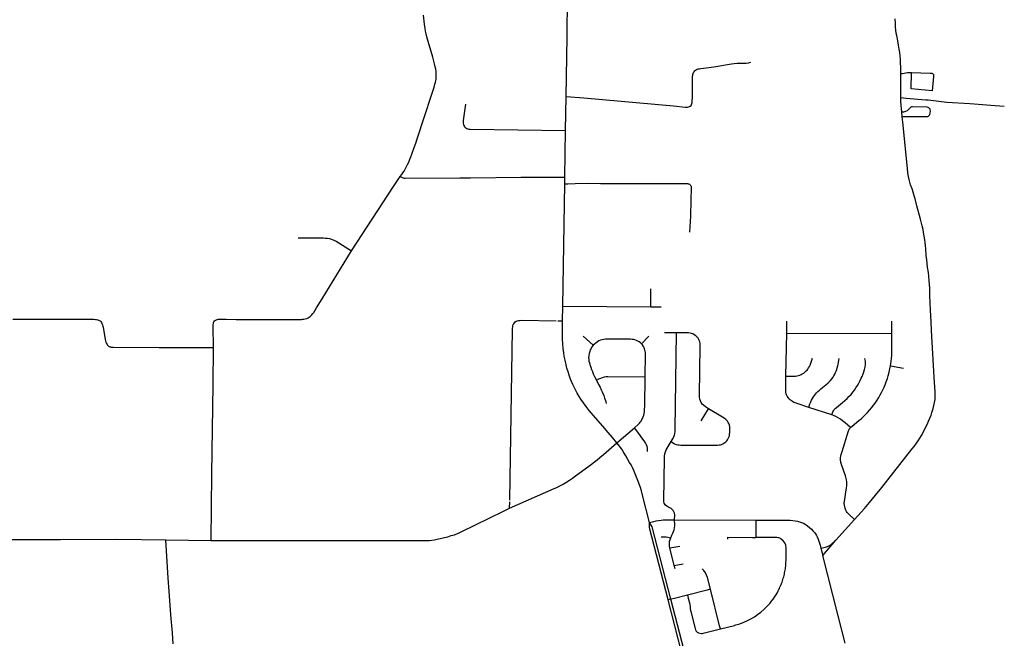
# Model space of a CAD drawing. Extents: x 1410746 to 1533160, y 578873 to 704954.
# Tile 31 of 227: x 1468979 to 1480853, y 621221 to 628678. Entities that reach past the tile are written whole.
import ezdxf

# ---------------------------------------------------------------- set-up
doc = ezdxf.new("R2010")
doc.units = 0
doc.header["$MEASUREMENT"] = 0
doc.layers.add('MC_STREETS', color=254, linetype='CONTINUOUS')

msp = doc.modelspace()

# ---------------------------------------------------------------- linework, layer by layer
at = {"layer": 'MC_STREETS'}
for p, q in [((1475579.343675, 628471.56775), (1475603.35395, 630171.463825)), ((1475568.997575, 627750.1445), (1475579.343675, 628471.56775)), ((1479604.063525, 627738.16485), (1479604.128625, 628029.07755)), ((1475562.775125, 627340.257225), (1475568.997575, 627750.1445)), ((1479621.644675, 627505.96555), (1479616.289625, 627565.599525)), ((1475554.263625, 626779.58515), (1475562.775125, 627340.257225)), ((1473486.33495, 626664.9237), (1473568.09615, 626785.7476)), ((1475552.958025, 626699.134675), (1475554.263625, 626779.58515)), ((1472982.290825, 625889.550325), (1473486.33495, 626664.9237)), ((1475529.0043, 625223.12695), (1475552.958025, 626699.134675)), ((1472626.634525, 625313.3497), (1472982.290825, 625889.550325)), ((1476588.7567, 625217.402075), (1476590.772225, 625433.32175)), ((1475526.162675, 625048.02775), (1475529.0043, 625223.12695)), ((1475529.0043, 625223.12695), (1476588.7567, 625217.402075)), ((1476588.7567, 625217.402075), (1476715.251875, 625216.718725)), ((1468897.302075, 625069.145075), (1469006.000575, 625067.91785)), ((1475469.8067, 625048.698025), (1475526.162675, 625048.02775)), ((1478228.489075, 624899.5362), (1478228.34325, 625044.40075)), ((1479496.1819, 624896.592325), (1479496.30425, 625042.3111)), ((1475894.883625, 624752.476775), (1475772.591425, 624864.1376)), ((1476477.30215, 624772.13775), (1476564.38005, 624863.04175)), ((1476899.0652, 624901.654925), (1476753.3707, 624901.337425)), ((1478219.5632, 624380.33225), (1478228.489075, 624899.5362)), ((1478228.489075, 624899.5362), (1479496.1819, 624896.592325)), ((1479480.091175, 624506.33195), (1479639.18435, 624476.912925)), ((1477197.347425, 623840.8214), (1477284.5663, 623987.652475)), ((1478772.47155, 623915.188525), (1478494.946425, 624004.597375)), ((1476179.40935, 623577.779475), (1476391.8272, 623758.964675)), ((1474886.697525, 622788.289075), (1474888.01845, 622865.6548)), ((1476877.344525, 622649.813425), (1477857.824425, 622645.481425)), ((1478820.521725, 622404.2294), (1479045.199925, 622651.94555)), ((1469126.591975, 622410.02865), (1469324.425425, 622409.73195)), ((1470742.363825, 622408.519825), (1471286.6188, 622399.503025)), ((1476820.063825, 622310.01475), (1476940.069375, 622330.987825)), ((1478664.4309, 622220.189975), (1478820.521725, 622404.2294)), ((1476872.3419, 622099.172625), (1476820.063825, 622310.01475)), ((1478642.01285, 622305.846975), (1478664.4309, 622220.189975)), ((1476872.3419, 622099.172625), (1476979.145275, 622120.12545)), ((1476882.807225, 622056.96505), (1476872.3419, 622099.172625)), ((1476833.30765, 621691.3377), (1476798.80515, 621682.5855))]:
    msp.add_line(p, q, dxfattribs=at)
for points in [[(1473862.41035, 628622.02015), (1473847.645725, 628733.592675)], [(1473889.389725, 628472.334725), (1473880.6395, 628508.9993), (1473874.3895, 628539.728475), (1473869.4416, 628572.28055), (1473862.41035, 628622.02015)], [(1479604.128625, 628029.07755), (1479604.1341, 628106.8301), (1479602.4801, 628159.427225), (1479599.5029, 628203.423575), (1479596.1949, 628241.134725), (1479591.58095, 628281.40015), (1479585.940125, 628320.857425), (1479578.000925, 628369.15415), (1479568.07695, 628421.751275), (1479555.17575, 628487.9112), (1479550.544575, 628515.69835), (1479545.582575, 628552.0863), (1479541.943775, 628590.78985), (1479539.297375, 628636.440175), (1479537.312575, 628688.706525)], [(1473960.23725, 628224.2319), (1473905.3111, 628415.153), (1473889.389725, 628472.334725)], [(1473997.32855, 627942.243975), (1474000.265075, 627959.44365), (1474002.57235, 627979.579875), (1474003.201625, 628004.5404), (1474002.15285, 628032.01795), (1473999.845575, 628056.978475), (1473996.48955, 628081.099975), (1473991.245725, 628107.528775), (1473982.226375, 628145.49395), (1473960.23725, 628224.2319)], [(1475568.997575, 627750.1445), (1475782.14265, 627734.686825), (1476007.929825, 627715.596225), (1476864.0871, 627639.895175), (1477005.90795, 627624.691775), (1477018.296775, 627623.748025), (1477030.878975, 627624.062575), (1477043.3943, 627625.4381), (1477054.8454, 627629.569725), (1477065.79455, 627636.644775), (1477074.7646, 627644.930325), (1477080.703625, 627653.762725), (1477085.272125, 627665.488525), (1477087.890625, 627679.570625), (1477089.682975, 627700.956325), (1477091.582975, 627734.776125), (1477093.82335, 627986.212075), (1477094.323025, 627997.4965), (1477095.106525, 628007.257125), (1477097.477375, 628018.603275), (1477100.864275, 628029.4414), (1477105.60595, 628040.2795), (1477111.871725, 628050.440225), (1477119.830975, 628060.431625), (1477129.483675, 628069.406925), (1477140.660475, 628076.3501), (1477150.31315, 628080.583725), (1477162.3367, 628083.970625), (1477177.408425, 628087.1882), (1477192.906525, 628090.2424), (1477224.156525, 628092.67295), (1477348.8093, 628110.7285), (1477564.70455, 628147.34365), (1477596.410175, 628150.29375), (1477630.416, 628152.09165), (1477680.03015, 628153.7283), (1477710.191875, 628153.80415), (1477741.2037, 628155.096825), (1477769.936125, 628158.7454), (1477796.3882, 628165.58645)], [(1479604.128625, 628029.07755), (1479626.17935, 628029.54255), (1479683.4304, 628039.782575), (1479707.6341, 628041.6444), (1479732.35985, 628040.990275)], [(1479981.322075, 627821.9493), (1479730.9176, 627844.87365), (1479732.35985, 628040.990275)], [(1479732.35985, 628040.990275), (1479959.38535, 628034.984325), (1479970.6586, 628034.066175), (1479979.1243, 628031.80865), (1479984.956225, 628028.6105), (1479989.095, 628025.41235), (1479993.4219, 628021.4617), (1479997.372575, 628015.0654), (1479999.253825, 628008.6691), (1479999.630075, 628003.40155), (1479999.630075, 627994.559625), (1479981.322075, 627821.9493)], [(1473839.883475, 627448.55425), (1473963.3079, 627826.5468), (1473975.724075, 627863.58685), (1473987.050675, 627901.552025), (1473993.34325, 627924.415025), (1473997.32855, 627942.243975)], [(1479604.063525, 627738.16485), (1479667.59485, 627730.667475), (1479907.0845, 627713.057175), (1479935.9654, 627710.650425), (1479968.088925, 627707.437025), (1480160.59455, 627685.37965), (1480436.057925, 627667.97255), (1480691.49595, 627647.629075), (1480852.876025, 627635.458725)], [(1479616.289625, 627565.599525), (1479609.872975, 627641.912575), (1479606.053525, 627693.648675), (1479604.063525, 627738.16485)], [(1474353.916725, 627658.1698), (1474328.21205, 627461.537675), (1474326.88585, 627445.586975), (1474327.70855, 627429.955375), (1474329.902475, 627415.969225), (1474334.290275, 627402.53155), (1474341.420475, 627390.46505), (1474348.276425, 627382.512125), (1474359.245975, 627373.7365), (1474370.48975, 627366.057825), (1474382.556225, 627360.8473), (1474394.622725, 627358.6534), (1474409.984875, 627357.451475), (1475562.775125, 627340.257225)], [(1479616.289625, 627565.599525), (1479641.26285, 627566.6139), (1479654.53395, 627569.47155), (1479666.85405, 627573.903875), (1479685.493075, 627584.530875), (1479702.854175, 627599.1142), (1479720.2153, 627619.947525), (1479728.2014, 627625.503075), (1479737.5764, 627629.66975), (1479747.279075, 627631.5034), (1479920.2153, 627627.586425), (1479930.979175, 627625.155875), (1479940.354175, 627620.29475), (1479947.298625, 627612.655875), (1479952.854175, 627601.197525), (1479956.3264, 627589.391975), (1479957.02085, 627575.8503), (1479955.28475, 627549.1142), (1479952.15975, 627535.572525), (1479947.993075, 627524.80865), (1479942.78475, 627518.55865), (1479936.53475, 627512.30865), (1479928.2014, 627508.141975), (1479918.4786, 627506.658325), (1479621.644675, 627505.96555)], [(1473770.85455, 627239.552025), (1473791.5039, 627302.159975), (1473839.883475, 627448.55425)], [(1479969.4709, 625040.7301), (1479963.542775, 625176.65735), (1479956.053525, 625352.329225), (1479952.928525, 625437.05145), (1479950.497975, 625489.1348), (1479948.0674, 625532.8848), (1479943.553525, 625580.80145), (1479936.9563, 625629.412575), (1479927.234075, 625694.69035), (1479921.3313, 625739.1348), (1479916.8174, 625783.232025), (1479912.303525, 625833.92645), (1479906.40075, 625914.482025), (1479902.5813, 625955.454225), (1479898.76185, 625990.8709), (1479893.90075, 626023.162575), (1479886.609075, 626070.037575), (1479879.3174, 626111.704225), (1479872.7202, 626147.81535), (1479862.65075, 626190.8709), (1479853.9702, 626226.6348), (1479842.3254, 626274.809325), (1479799.4563, 626433.232025), (1479777.4005, 626518.512125), (1479766.8174, 626554.7598), (1479753.1189, 626598.59095), (1479739.734075, 626637.7459), (1479722.7202, 626688.787575), (1479712.997975, 626718.30145), (1479705.01185, 626750.94035), (1479697.7202, 626787.7459), (1479691.122975, 626833.232025), (1479685.5674, 626883.579225), (1479627.743575, 627442.629425), (1479621.644675, 627505.96555)], [(1473734.63255, 627135.2073), (1473754.391375, 627190.8846), (1473770.85455, 627239.552025)], [(1473684.333975, 626996.3567), (1473695.2214, 627025.107475), (1473706.754, 627056.64995), (1473734.63255, 627135.2073)], [(1473568.09615, 626785.7476), (1473586.603325, 626812.241625), (1473600.32575, 626832.964175), (1473613.5156, 626853.66205), (1473627.827225, 626876.8403), (1473641.459175, 626901.667425), (1473656.905175, 626932.573), (1473670.219925, 626962.213325), (1473684.333975, 626996.3567)], [(1473568.09615, 626785.7476), (1473590.6532, 626773.64985), (1473603.363425, 626769.898575), (1473614.78485, 626768.039275), (1473627.399125, 626767.31375), (1474285.3501, 626770.2877)], [(1474285.3501, 626770.2877), (1474414.111075, 626772.871775), (1475020.702, 626780.520225), (1475554.263625, 626779.58515)], [(1475552.958025, 626699.134675), (1475589.01005, 626698.696675), (1475676.46665, 626703.470975), (1475835.1038, 626705.4241), (1475982.456225, 626703.688), (1475994.174975, 626703.905), (1476023.254825, 626703.905), (1476043.2201, 626704.55605), (1476213.793025, 626703.03695), (1476437.53435, 626702.1689), (1476749.1663, 626701.734875), (1476901.51005, 626702.1689), (1477033.4918, 626701.1846), (1477041.918025, 626699.99875), (1477049.513525, 626698.045625), (1477057.109, 626694.790425), (1477065.138525, 626688.93105), (1477070.34685, 626680.90155), (1477075.12115, 626669.616825), (1477077.2913, 626658.766125), (1477078.15935, 626647.047375), (1477072.6151, 626500.98475), (1477066.7989, 626310.1277), (1477058.39845, 626115.873925)], [(1472337.228775, 626049.41835), (1472641.018325, 626046.959125), (1472664.1648, 626045.8018), (1472689.15025, 626043.6909), (1472716.187325, 626038.640025), (1472740.847525, 626030.91515), (1472765.5077, 626021.4076), (1472794.54095, 626006.9808), (1472982.290825, 625889.550325)], [(1472471.092875, 625090.9639), (1472483.71575, 625100.713475), (1472494.003425, 625110.386975), (1472503.54465, 625121.3416), (1472515.97755, 625137.245475), (1472524.405825, 625148.77385), (1472558.868025, 625203.128425), (1472626.634525, 625313.3497)], [(1469006.000575, 625067.91785), (1469275.758825, 625066.971325), (1469831.1744, 625067.86405)], [(1469831.1744, 625067.86405), (1469855.64165, 625067.28495), (1469872.70545, 625066.605525), (1469892.12255, 625065.167225), (1469906.213425, 625063.123925), (1469922.648425, 625058.55865), (1469936.161625, 625052.7151), (1469947.848725, 625045.958475), (1469956.248825, 625038.83665), (1469964.466325, 625028.61045), (1469971.2603, 625015.389775), (1469977.41895, 625000.720375), (1469982.727425, 624985.14905), (1469985.799825, 624971.905425), (1470009.9038, 624823.5186), (1470013.724, 624806.0071), (1470017.9276, 624792.051125), (1470022.803775, 624780.953625), (1470027.0074, 624772.378275), (1470033.396875, 624761.7852), (1470037.902925, 624755.132575)], [(1471314.35525, 624727.643275), (1471311.64665, 624984.2111), (1471312.0922, 624999.137125), (1471314.31995, 625015.17705), (1471317.438825, 625027.206975), (1471322.117125, 625036.786375), (1471329.914325, 625046.36575), (1471338.379825, 625053.94015), (1471351.078075, 625060.846225), (1471361.548575, 625064.187875), (1471374.02405, 625066.41565), (1471387.167875, 625067.7523), (1471403.43055, 625067.975075), (1471470.8279, 625066.273775), (1471590.837925, 625064.0023), (1472375.77185, 625065.5511), (1472391.28015, 625066.011725), (1472406.48135, 625067.5472), (1472422.259225, 625070.6728), (1472441.002275, 625076.1571), (1472457.1201, 625083.34465), (1472471.092875, 625090.9639)], [(1474888.369925, 622886.239375), (1474923.39235, 624937.4836), (1474923.917025, 624957.246275), (1474924.878925, 624973.77345), (1474927.335875, 624988.720125), (1474931.06555, 625001.960525), (1474936.287125, 625013.3361), (1474944.1195, 625025.4576), (1474955.49505, 625036.08725), (1474967.80305, 625043.36015), (1474979.92455, 625048.02225), (1474993.724425, 625051.378975), (1475009.016175, 625053.243825), (1475024.867375, 625053.989775), (1475448.7322, 625048.94865)], [(1476179.40935, 623577.779475), (1476126.611125, 623642.24115), (1476074.875, 623701.963375), (1476009.94445, 623776.61615), (1475921.54945, 623877.185175), (1475845.70835, 623966.893925), (1475808.555575, 624013.0745), (1475776.95835, 624057.171725), (1475744.666675, 624104.046725), (1475725.222225, 624135.643925), (1475702.305575, 624174.88005), (1475684.597225, 624209.25505), (1475668.625, 624241.1995), (1475650.916675, 624278.6995), (1475634.25, 624315.852275), (1475622.791675, 624344.3245), (1475605.777775, 624391.546725), (1475591.541675, 624434.602275), (1475578.347225, 624478.352275), (1475567.58335, 624518.977275), (1475556.125, 624572.102275), (1475546.402775, 624622.4495), (1475540.152775, 624662.727275), (1475534.25, 624713.768925), (1475529.3889, 624770.713375), (1475526.2639, 624827.3106), (1475524.527775, 624889.376575), (1475526.162675, 625048.02775)], [(1479045.199925, 622651.94555), (1479165.44185, 622783.904025), (1479228.70135, 622857.759125), (1479300.1198, 622945.5509), (1479374.94135, 623039.055975), (1479738.423575, 623500.467475), (1479764.81245, 623533.453575), (1479792.243025, 623571.3008), (1479814.118025, 623601.161925), (1479834.604125, 623632.759125), (1479855.09025, 623666.786925), (1479874.8819, 623703.24525), (1479895.368025, 623743.87025), (1479921.409675, 623799.078575), (1479939.81245, 623838.3147), (1479954.743025, 623873.384125), (1479968.979125, 623909.148025), (1479980.09025, 623944.217475), (1479993.979125, 623990.398025), (1480004.3958, 624027.898025), (1480011.34025, 624061.578575), (1480017.59025, 624099.078575), (1480020.0208, 624130.328575), (1480021.06245, 624155.328575), (1480020.71525, 624185.884125), (1480008.21525, 624368.523025), (1479973.84025, 624932.411925), (1479969.4709, 625040.7301)], [(1476477.30215, 624772.13775), (1476465.0769, 624782.910725), (1476449.80955, 624793.7716), (1476433.1216, 624803.9317), (1476417.525575, 624811.276525), (1476398.683675, 624817.987325), (1476381.39045, 624822.375175), (1476363.8391, 624824.181925), (1476344.320575, 624824.96085), (1476069.189175, 624827.824), (1476045.00065, 624826.77625), (1476025.0136, 624824.091425), (1476004.60585, 624819.49065), (1475983.772525, 624812.89345), (1475965.022525, 624805.25455), (1475947.314175, 624795.87955), (1475928.9114, 624782.6851), (1475910.1614, 624767.407325), (1475894.883625, 624752.476775)], [(1476834.581425, 623590.9948), (1476859.29725, 623632.04885), (1476868.58685, 623650.55285), (1476874.54005, 623668.412425), (1476879.7491, 623688.504475), (1476881.98155, 623711.5731), (1476882.7257, 623736.5021), (1476899.0652, 624901.654925)], [(1477284.5663, 623987.652475), (1477247.730925, 624011.837325), (1477226.1506, 624030.069), (1477210.151375, 624044.951975), (1477197.50085, 624063.5557), (1477188.198975, 624083.27565), (1477181.12955, 624103.739775), (1477178.15295, 624126.436325), (1477177.4088, 624149.50495), (1477186.212925, 624747.09355), (1477185.199525, 624763.9242), (1477183.4147, 624777.021625), (1477180.292825, 624793.106125), (1477174.76545, 624809.9776), (1477169.1882, 624822.546275), (1477159.63305, 624838.0411), (1477146.97895, 624852.502925), (1477131.742375, 624867.48125), (1477114.439825, 624880.13535), (1477096.879025, 624889.174), (1477080.351225, 624895.630175), (1477063.048675, 624899.245625), (1477046.231575, 624900.993175), (1476899.0652, 624901.654925)], [(1479480.091175, 624506.33195), (1479487.38285, 624558.068075), (1479491.896725, 624595.568075), (1479494.6745, 624628.20695), (1479496.0634, 624662.929175), (1479496.75785, 624694.873625), (1479496.1819, 624896.592325)], [(1470037.902925, 624755.132575), (1470043.01195, 624749.538875), (1470050.5849, 624743.110675), (1470057.8056, 624738.883925), (1470065.4666, 624735.8019), (1470074.8166, 624732.822925), (1470083.430325, 624731.310975), (1470093.468875, 624730.34235), (1470106.76555, 624729.9901), (1470660.112275, 624726.135425), (1471314.35525, 624727.643275)], [(1471286.6188, 622399.503025), (1471295.343325, 623201.383875), (1471313.52065, 624277.9368), (1471314.35525, 624727.643275)], [(1475894.883625, 624752.476775), (1475880.032725, 624732.8535), (1475869.6359, 624716.003475), (1475860.07845, 624698.09265), (1475852.6572, 624678.199), (1475845.72085, 624654.288625), (1475841.83635, 624628.13315), (1475840.369725, 624602.824), (1475841.672, 624581.9202), (1475843.84195, 624562.89345), (1475848.842225, 624542.125425), (1475855.295425, 624519.5392), (1475866.050775, 624489.065725), (1475876.0891, 624461.46035), (1475886.19135, 624435.314925), (1475896.52425, 624409.8347), (1475911.94025, 624375.776125), (1475934.315175, 624332.33485)], [(1476520.4577, 624373.0733), (1476524.8461, 624645.908675), (1476524.45655, 624665.775775), (1476522.89835, 624680.18915), (1476519.587175, 624694.797325), (1476515.3021, 624709.015925), (1476509.653625, 624722.844975), (1476502.0218, 624738.6292), (1476490.30305, 624756.337525), (1476477.30215, 624772.13775)], [(1478219.5632, 624380.33225), (1478314.750375, 624378.86245), (1478335.11605, 624380.580025), (1478353.028, 624383.2791), (1478370.09225, 624387.7464), (1478386.758925, 624393.30195), (1478401.34225, 624399.55195), (1478417.0694, 624407.816025), (1478433.2867, 624417.954725), (1478448.9117, 624429.413075), (1478464.189475, 624443.30195), (1478473.564475, 624454.06585), (1478482.59225, 624465.8714), (1478492.314475, 624479.06585), (1478501.689475, 624495.7325), (1478510.0228, 624512.7464), (1478518.65405, 624535.6738), (1478537.800575, 624595.7325)], [(1478494.946425, 624004.597375), (1478509.41075, 624046.090675), (1478518.69145, 624069.62435), (1478528.5813, 624091.624725), (1478539.177575, 624111.98545), (1478550.431975, 624130.185325), (1478562.788675, 624147.74935), (1478574.94145, 624163.37435), (1478589.177575, 624180.73545), (1478605.1498, 624197.0549), (1478623.20535, 624213.027125), (1478639.5248, 624227.26325), (1478659.28835, 624242.92415), (1478700.9809, 624275.55905), (1478730.1498, 624300.527125), (1478745.7748, 624315.457675), (1478758.622025, 624329.346575), (1478772.858125, 624346.707675), (1478787.44145, 624367.541025), (1478798.552575, 624384.5549), (1478810.0109, 624405.041025), (1478818.69145, 624423.096575), (1478825.6359, 624441.152125), (1478832.927575, 624461.291025), (1478838.33265, 624480.936275), (1478844.147925, 624505.233475), (1478848.479625, 624525.551675), (1478860.5672, 624595.1132)], [(1478772.47155, 623915.188525), (1478785.945225, 623951.7831), (1478791.350225, 623963.228975), (1478801.8423, 623979.443975), (1478813.606125, 623992.797525), (1478827.2776, 624004.56135), (1478903.191125, 624064.3646), (1478929.01885, 624085.6364), (1478956.679725, 624110.753775), (1478979.571525, 624133.64555), (1479005.32475, 624161.30645), (1479025.673, 624186.4238), (1479044.43155, 624212.495), (1479063.825975, 624241.109725), (1479082.266575, 624269.72445), (1479098.481575, 624297.385325), (1479114.37865, 624327.589775), (1479128.368075, 624356.204475), (1479138.22425, 624377.8245), (1479150.306025, 624408.98275), (1479159.526325, 624434.100125), (1479167.7928, 624461.125125), (1479175.10545, 624491.32955), (1479178.92075, 624515.4931), (1479180.1925, 624536.477225), (1479178.6028, 624560.0049), (1479175.741325, 624575.90195), (1479171.926025, 624592.116975)], [(1478996.45295, 623760.742825), (1479018.882375, 623779.644675), (1479100.055925, 623844.443675), (1479125.098525, 623865.1228), (1479147.105675, 623884.853325), (1479175.456325, 623912.47585), (1479204.1333, 623942.292325), (1479228.442275, 623970.01975), (1479254.5208, 624002.303825), (1479275.920725, 624029.652675), (1479294.36455, 624054.647575), (1479319.36455, 624091.88715), (1479339.156225, 624124.178825), (1479357.124975, 624154.907975), (1479372.2632, 624184.303925), (1479388.050575, 624214.966925), (1479403.29595, 624246.73325), (1479415.50785, 624275.08195), (1479429.396725, 624311.193075), (1479442.9384, 624351.47085), (1479453.7023, 624386.5403), (1479464.980375, 624429.709025), (1479473.737725, 624470.5248), (1479480.091175, 624506.33195)], [(1475934.315175, 624332.33485), (1475964.114475, 624347.148275), (1475986.46425, 624356.9263), (1476008.814025, 624365.7731), (1476030.23255, 624371.82615), (1476051.185475, 624374.619875), (1476071.20715, 624376.01675), (1476520.4577, 624373.0733)], [(1476391.8272, 623758.964675), (1476437.1879, 623799.3241), (1476452.46965, 623813.994575), (1476462.861225, 623825.303075), (1476473.252825, 623839.6679), (1476483.338775, 623856.477825), (1476491.5909, 623872.0652), (1476498.92615, 623891.625825), (1476505.03885, 623908.43575), (1476510.540275, 623929.52455), (1476513.90225, 623950.919), (1476515.30155, 623976.066875), (1476516.5207, 624024.49755), (1476520.4577, 624373.0733)], [(1478494.946425, 624004.597375), (1478353.7609, 624050.1799), (1478331.8859, 624057.471575), (1478313.83035, 624065.11045), (1478298.20535, 624073.791025), (1478285.70535, 624081.777125), (1478273.20535, 624091.846575), (1478257.255975, 624108.295025), (1478245.192775, 624123.80485), (1478235.886875, 624138.62535), (1478227.959625, 624153.7905), (1478223.13435, 624167.921675), (1478218.9984, 624187.912125), (1478217.275075, 624206.8686), (1478216.58575, 624226.859025), (1478219.5632, 624380.33225)], [(1475934.315175, 624332.33485), (1475960.635325, 624281.91305), (1475977.413175, 624247.341925), (1475991.601675, 624217.5097), (1476003.6922, 624189.768625), (1476021.6001, 624145.933325), (1476032.09505, 624115.734975), (1476041.5761, 624087.619475), (1476053.0318, 624052.666775)], [(1476834.581425, 623590.9948), (1476876.400425, 623566.463975), (1476896.120375, 623558.27835), (1476915.468275, 623553.0693), (1476932.5837, 623550.83685), (1476952.30365, 623550.464775), (1477394.328325, 623549.34855), (1477412.559975, 623550.83685), (1477429.675425, 623553.441375), (1477444.186325, 623557.906275), (1477458.325175, 623563.85945), (1477472.091925, 623572.0451), (1477483.62625, 623580.602825), (1477495.9047, 623590.648825), (1477505.430475, 623601.7005), (1477514.9393, 623613.17455), (1477523.4608, 623628.108275), (1477532.368025, 623644.971725), (1477537.577075, 623662.831325), (1477540.1816, 623681.43505), (1477541.669875, 623701.89915), (1477542.414025, 623748.408475), (1477540.925725, 623770.3609), (1477537.205, 623790.08085), (1477530.135575, 623810.172875), (1477523.79035, 623823.579), (1477513.392225, 623838.45055), (1477496.30615, 623857.627475), (1477475.4406, 623873.79765), (1477454.604425, 623887.936475), (1477284.5663, 623987.652475)], [(1478996.45295, 623760.742825), (1478967.740525, 623789.658475), (1478933.4075, 623817.911675), (1478903.0085, 623841.157975), (1478875.8282, 623861.900825), (1478850.436075, 623878.7097), (1478819.329075, 623895.8254), (1478794.8476, 623906.317475), (1478772.47155, 623915.188525)], [(1476551.69125, 623471.237125), (1476549.955125, 623496.931575), (1476548.56625, 623512.9038), (1476544.399575, 623532.001025), (1476537.1079, 623552.83435), (1476524.457375, 623576.9617), (1476508.28845, 623601.792675), (1476482.94125, 623638.94545), (1476457.65565, 623673.342425), (1476391.8272, 623758.964675)], [(1479045.199925, 622651.94555), (1478980.6716, 622712.2862), (1478970.49545, 622723.109725), (1478958.94625, 622737.1763), (1478951.005325, 622748.623125), (1478942.29735, 622764.092275), (1478936.92335, 622777.3114), (1478932.1051, 622790.1552), (1478928.158925, 622804.439625), (1478924.599225, 622824.181375), (1478922.7485, 622844.983175), (1478922.69895, 622857.00645), (1478924.091025, 622870.823675), (1478943.160525, 622984.123), (1478950.866875, 623033.521525), (1478953.039125, 623058.6176), (1478953.74155, 623080.463025), (1478952.5306, 623105.2599), (1478949.0552, 623129.37205), (1478945.4886, 623148.7493), (1478941.28915, 623164.496), (1478936.506025, 623179.16065), (1478889.84995, 623313.7644), (1478882.20395, 623340.5068), (1478880.128825, 623349.65475), (1478877.92675, 623366.82005), (1478877.961175, 623383.213725), (1478878.544525, 623398.8679), (1478880.597325, 623417.77305), (1478884.584525, 623434.81895), (1478895.7023, 623471.40055), (1478974.506275, 623722.0749), (1478981.038025, 623737.489825), (1478987.569775, 623749.508225), (1478996.45295, 623760.742825)], [(1474886.697525, 622788.289075), (1475424.894275, 623024.844375), (1475457.37015, 623040.3345), (1475494.522925, 623058.737275), (1475531.6757, 623078.528925), (1475565.703475, 623098.3206), (1475608.0646, 623126.098375), (1475644.1757, 623151.792825), (1475681.6757, 623179.223375), (1475842.7868, 623294.848375), (1475876.428025, 623319.1375), (1475912.478425, 623345.89365), (1475943.48125, 623370.542825), (1475976.97485, 623398.2794), (1476018.09485, 623434.893075), (1476052.1618, 623464.987275), (1476179.40935, 623577.779475)], [(1476575.96065, 622615.705875), (1476490.238, 622945.8356), (1476476.3491, 622997.4849), (1476463.7623, 623039.151575), (1476451.0201, 623078.841075), (1476434.68245, 623123.35295), (1476418.189375, 623164.5856), (1476402.9984, 623202.780025), (1476386.071325, 623241.4085), (1476368.2762, 623278.7349), (1476351.3491, 623310.85295), (1476334.5362, 623340.6562), (1476314.423725, 623377.47765), (1476289.240325, 623420.125725), (1476256.1951, 623472.1348), (1476238.42415, 623499.07405), (1476210.9977, 623536.037575), (1476179.40935, 623577.779475)], [(1476877.344525, 622649.813425), (1476877.73425, 622710.4399), (1476875.130075, 622728.669075), (1476869.0537, 622746.898225), (1476860.80715, 622762.523225), (1476848.895025, 622774.647025), (1476837.248075, 622783.61585), (1476796.57105, 622803.755875), (1476781.380075, 622813.304475), (1476768.793275, 622825.023225), (1476757.50855, 622838.912125), (1476750.5641, 622850.630875), (1476746.65785, 622864.085725), (1476745.41165, 622880.84465), (1476755.3384, 623393.599625), (1476756.6405, 623417.037125), (1476760.54675, 623443.512825), (1476767.4912, 623469.554475), (1476776.7308, 623491.1578), (1476834.581425, 623590.9948)], [(1471286.6188, 622399.503025), (1472654.873225, 622398.3459), (1473869.1757, 622398.698525), (1473889.675775, 622398.994975), (1473919.87015, 622400.75115), (1473947.647925, 622403.528925), (1473981.07565, 622408.87825), (1474015.136925, 622415.054575), (1474103.35295, 622435.925275), (1474140.861125, 622445.5845), (1474183.498725, 622457.856225), (1474221.953475, 622469.848375), (1474257.3998, 622483.6715), (1474285.147925, 622495.89005), (1474310.842375, 622507.6956), (1474805.98125, 622750.403925), (1474886.697525, 622788.289075)], [(1476798.80515, 621682.5855), (1476573.593425, 622553.7354), (1476575.96065, 622615.705875)], [(1476575.96065, 622615.705875), (1476626.34655, 622629.112825), (1476654.5476, 622635.78535), (1476681.20485, 622640.632125), (1476714.43985, 622645.4789), (1476736.942725, 622647.902275), (1476762.56135, 622648.940875), (1476803.398425, 622650.148025), (1476877.344525, 622649.813425)], [(1476833.30765, 621691.3377), (1476607.71155, 622565.032725), (1476575.96065, 622615.705875)], [(1476829.52405, 622432.168575), (1476844.994725, 622463.0303), (1476856.254625, 622486.59585), (1476864.9501, 622508.4956), (1476870.7918, 622528.223075), (1476875.899975, 622552.617125), (1476877.8323, 622574.516875), (1476878.4764, 622586.432925), (1476877.344525, 622649.813425)], [(1477857.824425, 622645.481425), (1477857.58805, 622591.23335), (1477857.091325, 622477.23425), (1477856.917125, 622437.254275)], [(1477857.824425, 622645.481425), (1478240.4956, 622643.790675), (1478269.6056, 622642.786875), (1478302.061575, 622640.4447), (1478329.164, 622637.4333), (1478357.2702, 622631.74515), (1478382.365025, 622625.0532), (1478407.125275, 622616.68825), (1478430.2125, 622606.650325), (1478453.29975, 622594.6048), (1478479.398375, 622577.540325), (1478504.33955, 622557.589075), (1478526.57665, 622537.3886), (1478544.644925, 622517.647325), (1478562.7132, 622496.567675), (1478575.427675, 622478.61875), (1478588.477225, 622458.423525), (1478596.971925, 622442.86455), (1478608.54965, 622415.681875), (1478621.0913, 622380.101225), (1478632.309525, 622343.321925), (1478642.01285, 622305.846975)], [(1476714.5504, 622443.4405), (1476774.7747, 622443.4405), (1476829.52405, 622432.168575)], [(1477516.8136, 622413.718975), (1477516.92255, 622438.71875), (1477816.91965, 622437.411325), (1477856.91705, 622437.237)], [(1468021.86945, 622416.690625), (1468753.69725, 622413.599725), (1469126.591975, 622410.02865)], [(1469324.425425, 622409.73195), (1469471.4681, 622410.56915), (1470150.895175, 622416.2983), (1470742.363825, 622408.519825)], [(1470829.427225, 621154.179), (1470819.7918, 621286.731075), (1470802.864725, 621504.4394), (1470784.895975, 621731.0019), (1470776.302225, 621835.6894), (1470771.614725, 621892.199825), (1470767.44805, 621944.543575), (1470742.363825, 622408.519825)], [(1476820.063825, 622310.01475), (1476816.64185, 622326.534525), (1476814.387475, 622339.738775), (1476813.4213, 622354.5533), (1476813.74335, 622370.9781), (1476815.675675, 622389.33525), (1476821.472675, 622409.6247), (1476829.52405, 622432.168575)], [(1478642.01285, 622305.846975), (1478697.890675, 622320.569275), (1478719.974125, 622327.595825), (1478738.377, 622335.626175), (1478754.7723, 622345.3295), (1478772.505975, 622359.048025), (1478820.521725, 622404.2294)], [(1478932.5395, 621162.871325), (1478851.30285, 621491.11765), (1478664.4309, 622220.189975)], [(1477031.053725, 621741.49965), (1476875.9629, 621702.158), (1476833.30765, 621691.3377)], [(1477308.261925, 621811.818625), (1477269.498725, 621801.985625), (1477031.053725, 621741.49965)], [(1477429.47855, 621333.963625), (1477419.645825, 621372.725775), (1477308.261925, 621811.818625)], [(1477629.298, 619200.9885), (1477594.5044, 619234.10655), (1477565.85135, 619263.735775), (1477544.3913, 619287.1098), (1477524.6765, 619311.134275), (1477496.912775, 619345.552175), (1477474.96595, 619375.121675), (1477449.769825, 619411.311575), (1477427.21045, 619446.18885), (1477405.21525, 619484.39845), (1477387.645275, 619517.435375), (1477367.188225, 619558.38365), (1477350.6005, 619594.890225), (1477335.624125, 619630.666375), (1477323.742175, 619662.575825), (1477309.480375, 619707.48665), (1477292.1973, 619766.659175), (1477239.1764, 619974.9347), (1477201.3931, 620118.781075), (1477086.002475, 620571.6668), (1476798.80515, 621682.5855)], [(1477654.025275, 619225.3819), (1477622.626, 619256.369475), (1477590.9892, 619289.763875), (1477565.36965, 619319.455775), (1477538.55415, 619350.693975), (1477514.82655, 619381.15905), (1477494.321225, 619410.452375), (1477467.960725, 619449.577575), (1477443.658275, 619488.300575), (1477421.085825, 619529.175825), (1477403.804875, 619564.53525), (1477385.93595, 619601.444825), (1477366.895275, 619647.1424), (1477354.1222, 619683.711275), (1477338.853175, 619731.62765), (1477325.966925, 619777.656625), (1477240.945425, 620111.557225), (1477177.660425, 620355.45495), (1477120.30045, 620579.863775), (1476833.30765, 621691.3377)]]:
    msp.add_lwpolyline(points, dxfattribs=at)
for points in [[(1477429.47855, 621333.963625), (1477598.612775, 621376.867625), (1477601.17115, 621377.5209, 0.0199961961), (1477664.347925, 621396.483025, 0.11789454), (1477988.161075, 621602.34495, 0.0714840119), (1478125.8783, 621792.39005, 0.020002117), (1478154.241825, 621851.962975, 0.020002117), (1478177.754, 621913.61195, 0.020002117), (1478196.2642, 621976.94295, 0.0200021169), (1478209.65405, 622041.55075, 0.020002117), (1478217.8384, 622107.021375, 0.0200021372), (1478220.76385, 622172.93725), (1478221.36425, 622310.6458, 0.2572067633), (1478163.62125, 622416.551725), (1478162.327125, 622417.3854, 0.0803694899), (1478125.48335, 622432.769675, 0.0577587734), (1478096.906175, 622436.208275), (1477896.908325, 622437.079975), (1477856.917125, 622437.254275)], [(1477308.261925, 621811.818625), (1477272.6338, 621952.2703, 0.1491280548), (1477207.646825, 622059.587125)], [(1477031.053725, 621741.49965), (1477040.8891, 621702.7271), (1477058.838375, 621631.96825, -0.0566392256), (1477064.81095, 621588.0871, 0.0041837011), (1477064.911, 621584.807125, 0.0524388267), (1477070.7827, 621544.209175), (1477122.909475, 621338.7173, 0.217463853), (1477164.518225, 621286.910925, 0.1151387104), (1477199.74625, 621278.40515, 0.0644239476), (1477220.1296, 621280.858425), (1477429.47855, 621333.963625)]]:
    msp.add_lwpolyline(points, format="xyb", dxfattribs=at)

doc.saveas('drawing.dxf')
